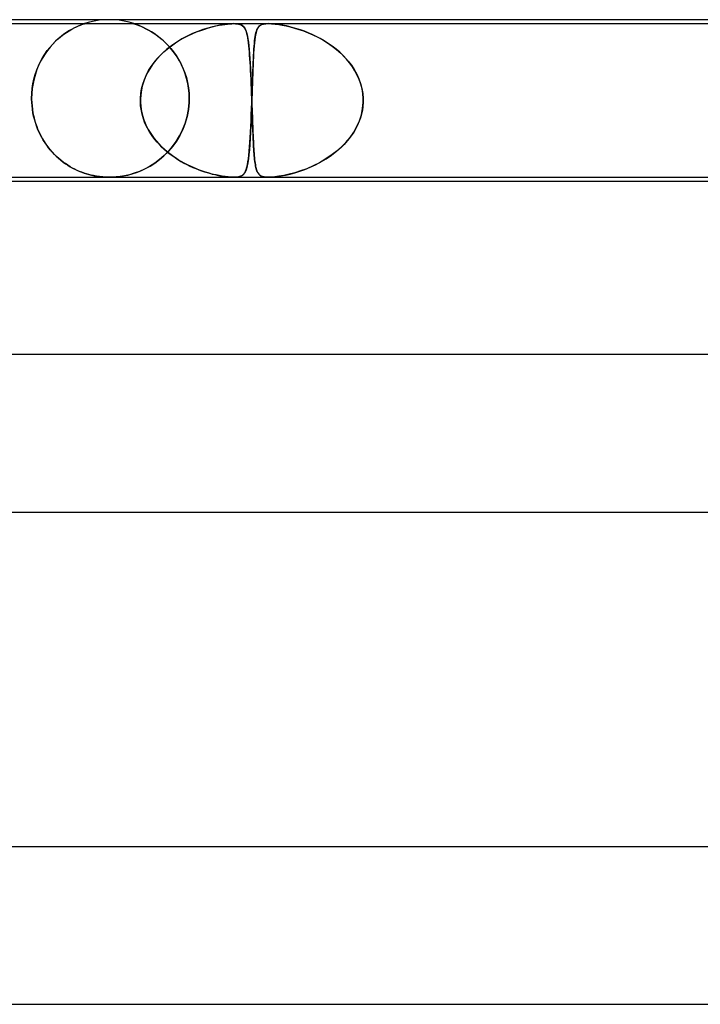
# Model space of a CAD drawing. Header units: millimetres. Extents: x -385 to 385, y -2 to 250.
# Tile 36 of 84: x -65 to -48, y 225 to 250. Entities that reach past the tile are written whole.
import ezdxf

# ---------------------------------------------------------------- set-up
doc = ezdxf.new("R2010")
doc.units = ezdxf.units.MM
doc.layers.add('HIDDEN', color=7, linetype='Continuous')
doc.layers.add('THICK', color=7, linetype='Continuous')

msp = doc.modelspace()

# ---------------------------------------------------------------- linework, layer by layer
at = {"layer": 'HIDDEN'}
for p, q in [((-63, 250), (-63.127, 249.996)), ((-62.873, 249.996), (-63, 250)), ((-73.804, 249.9), (-59.839, 249.9)), ((-64.013, 249.721), (-63.947, 249.759)), ((-63.94, 249.763), (-64.006, 249.725)), ((-63.947, 249.759), (-63.886, 249.791)), ((-63.878, 249.795), (-63.94, 249.763)), ((-63.886, 249.791), (-63.829, 249.819)), ((-63.822, 249.822), (-63.878, 249.795)), ((-63.829, 249.819), (-63.778, 249.842)), ((-63.771, 249.845), (-63.822, 249.822)), ((-63.778, 249.842), (-63.733, 249.86)), ((-63.728, 249.862), (-63.771, 249.845)), ((-63.733, 249.86), (-63.696, 249.875)), ((-63.694, 249.876), (-63.728, 249.862)), ((-63.696, 249.875), (-63.668, 249.885)), ((-63.668, 249.885), (-63.694, 249.876)), ((-63.668, 249.885), (-63.648, 249.892)), ((-63.649, 249.892), (-63.668, 249.885)), ((-63.635, 249.896), (-63.649, 249.892)), ((-63.648, 249.892), (-63.634, 249.897)), ((-63.627, 249.899), (-63.635, 249.896)), ((-63.634, 249.897), (-63.627, 249.899)), ((-63.627, 249.899), (-63.625, 249.9)), ((-63.625, 249.9), (-63.627, 249.899)), ((-63.503, 249.936), (-63.625, 249.9)), ((-63.379, 249.964), (-63.503, 249.936)), ((-63.253, 249.984), (-63.379, 249.964)), ((-63.127, 249.996), (-63.253, 249.984)), ((-62.747, 249.984), (-62.873, 249.996)), ((-62.621, 249.964), (-62.747, 249.984)), ((-62.497, 249.936), (-62.621, 249.964)), ((-62.375, 249.9), (-62.497, 249.936)), ((-62.373, 249.899), (-62.375, 249.9)), ((-62.375, 249.9), (-62.373, 249.899)), ((-62.367, 249.897), (-62.373, 249.899)), ((-62.373, 249.899), (-62.367, 249.897)), ((-62.356, 249.894), (-62.367, 249.897)), ((-62.367, 249.897), (-62.357, 249.894)), ((-62.357, 249.894), (-62.342, 249.889)), ((-62.339, 249.888), (-62.356, 249.894)), ((-62.342, 249.889), (-62.319, 249.881)), ((-62.314, 249.879), (-62.339, 249.888)), ((-62.319, 249.881), (-62.289, 249.87)), ((-62.281, 249.867), (-62.314, 249.879)), ((-62.289, 249.87), (-62.249, 249.854)), ((-62.238, 249.85), (-62.281, 249.867)), ((-62.249, 249.854), (-62.2, 249.834)), ((-62.187, 249.828), (-62.238, 249.85)), ((-62.2, 249.834), (-62.145, 249.81)), ((-62.13, 249.802), (-62.187, 249.828)), ((-62.145, 249.81), (-62.085, 249.78)), ((-62.068, 249.771), (-62.13, 249.802)), ((-62.085, 249.78), (-62.021, 249.746)), ((-62.001, 249.735), (-62.068, 249.771)), ((-60.678, 249.729), (-60.575, 249.763)), ((-60.497, 249.787), (-60.622, 249.748)), ((-60.575, 249.763), (-60.477, 249.793)), ((-60.377, 249.82), (-60.497, 249.787)), ((-60.477, 249.793), (-60.383, 249.819)), ((-60.383, 249.819), (-60.294, 249.84)), ((-60.263, 249.847), (-60.377, 249.82)), ((-60.294, 249.84), (-60.212, 249.857)), ((-60.158, 249.867), (-60.263, 249.847)), ((-60.212, 249.857), (-60.135, 249.871)), ((-60.07, 249.881), (-60.158, 249.867)), ((-60.135, 249.871), (-60.065, 249.882)), ((-59.999, 249.89), (-60.07, 249.881)), ((-60.065, 249.882), (-60.001, 249.89)), ((-60.001, 249.89), (-59.942, 249.896)), ((-59.941, 249.896), (-59.999, 249.89)), ((-59.942, 249.896), (-59.887, 249.899)), ((-59.889, 249.899), (-59.941, 249.896)), ((-59.84, 249.9), (-59.889, 249.899)), ((-59.887, 249.899), (-59.837, 249.9)), ((-59.795, 249.899), (-59.84, 249.9)), ((-59.839, 249.9), (-58.955, 249.9)), ((-59.837, 249.9), (-59.793, 249.899)), ((-59.754, 249.896), (-59.795, 249.899)), ((-59.793, 249.899), (-59.755, 249.896)), ((-59.755, 249.896), (-59.719, 249.89)), ((-59.718, 249.89), (-59.754, 249.896)), ((-59.719, 249.89), (-59.683, 249.881)), ((-59.686, 249.882), (-59.718, 249.89)), ((-59.656, 249.871), (-59.686, 249.882)), ((-59.683, 249.881), (-59.648, 249.867)), ((-59.63, 249.857), (-59.656, 249.871)), ((-59.648, 249.867), (-59.615, 249.847)), ((-59.606, 249.84), (-59.63, 249.857)), ((-59.615, 249.847), (-59.586, 249.82)), ((-59.585, 249.819), (-59.606, 249.84)), ((-59.586, 249.82), (-59.562, 249.787)), ((-59.566, 249.793), (-59.585, 249.819)), ((-59.548, 249.763), (-59.566, 249.793)), ((-59.562, 249.787), (-59.541, 249.748)), ((-59.533, 249.729), (-59.548, 249.763)), ((-59.246, 249.754), (-59.261, 249.714)), ((-59.251, 249.74), (-59.238, 249.771)), ((-59.228, 249.788), (-59.246, 249.754)), ((-59.238, 249.771), (-59.222, 249.797)), ((-59.207, 249.817), (-59.228, 249.788)), ((-59.222, 249.797), (-59.205, 249.82)), ((-59.183, 249.842), (-59.207, 249.817)), ((-59.205, 249.82), (-59.185, 249.84)), ((-59.185, 249.84), (-59.16, 249.859)), ((-59.155, 249.862), (-59.183, 249.842)), ((-59.16, 249.859), (-59.125, 249.876)), ((-59.12, 249.878), (-59.155, 249.862)), ((-59.125, 249.876), (-59.081, 249.889)), ((-59.077, 249.89), (-59.12, 249.878)), ((-59.081, 249.889), (-59.024, 249.897)), ((-59.022, 249.897), (-59.077, 249.89)), ((-59.024, 249.897), (-58.955, 249.9)), ((-58.955, 249.9), (-59.022, 249.897)), ((-58.955, 249.9), (-58.877, 249.897)), ((-58.874, 249.897), (-58.955, 249.9)), ((-58.955, 249.9), (-44.989, 249.9)), ((-58.877, 249.897), (-58.791, 249.89)), ((-58.783, 249.889), (-58.874, 249.897)), ((-58.791, 249.89), (-58.699, 249.878)), ((-58.687, 249.876), (-58.783, 249.889)), ((-58.699, 249.878), (-58.606, 249.862)), ((-58.591, 249.859), (-58.687, 249.876)), ((-58.606, 249.862), (-58.507, 249.842)), ((-58.498, 249.84), (-58.591, 249.859)), ((-58.507, 249.842), (-58.403, 249.817)), ((-58.413, 249.82), (-58.498, 249.84)), ((-58.327, 249.797), (-58.413, 249.82)), ((-58.403, 249.817), (-58.295, 249.788)), ((-58.237, 249.771), (-58.327, 249.797)), ((-58.295, 249.788), (-58.184, 249.754)), ((-58.143, 249.74), (-58.237, 249.771)), ((-58.184, 249.754), (-58.069, 249.714)), ((-64.369, 249.446), (-64.298, 249.512)), ((-64.293, 249.517), (-64.364, 249.451)), ((-64.298, 249.512), (-64.225, 249.574)), ((-64.221, 249.577), (-64.293, 249.517)), ((-64.225, 249.574), (-64.153, 249.629)), ((-64.148, 249.632), (-64.221, 249.577)), ((-64.153, 249.629), (-64.082, 249.678)), ((-64.076, 249.682), (-64.148, 249.632)), ((-64.082, 249.678), (-64.013, 249.721)), ((-64.006, 249.725), (-64.076, 249.682)), ((-62.021, 249.746), (-61.952, 249.707)), ((-61.93, 249.693), (-62.001, 249.735)), ((-61.952, 249.707), (-61.881, 249.663)), ((-61.856, 249.646), (-61.93, 249.693)), ((-61.881, 249.663), (-61.808, 249.612)), ((-61.78, 249.592), (-61.856, 249.646)), ((-61.808, 249.612), (-61.734, 249.557)), ((-61.703, 249.531), (-61.78, 249.592)), ((-61.734, 249.557), (-61.659, 249.495)), ((-61.626, 249.465), (-61.703, 249.531)), ((-61.154, 249.512), (-61.288, 249.431)), ((-61.216, 249.476), (-61.11, 249.537)), ((-61.019, 249.584), (-61.154, 249.512)), ((-61.11, 249.537), (-61.001, 249.593)), ((-60.884, 249.647), (-61.019, 249.584)), ((-61.001, 249.593), (-60.891, 249.644)), ((-60.891, 249.644), (-60.784, 249.689)), ((-60.752, 249.701), (-60.884, 249.647)), ((-60.784, 249.689), (-60.678, 249.729)), ((-60.622, 249.748), (-60.752, 249.701)), ((-59.541, 249.748), (-59.523, 249.701)), ((-59.519, 249.689), (-59.533, 249.729)), ((-59.523, 249.701), (-59.507, 249.647)), ((-59.506, 249.644), (-59.519, 249.689)), ((-59.507, 249.647), (-59.492, 249.584)), ((-59.494, 249.593), (-59.506, 249.644)), ((-59.484, 249.537), (-59.494, 249.593)), ((-59.492, 249.584), (-59.48, 249.512)), ((-59.474, 249.476), (-59.484, 249.537)), ((-59.48, 249.512), (-59.468, 249.431)), ((-59.309, 249.461), (-59.301, 249.52)), ((-59.297, 249.553), (-59.306, 249.485)), ((-59.301, 249.52), (-59.293, 249.574)), ((-59.286, 249.614), (-59.297, 249.553)), ((-59.293, 249.574), (-59.285, 249.622)), ((-59.274, 249.667), (-59.286, 249.614)), ((-59.285, 249.622), (-59.275, 249.666)), ((-59.275, 249.666), (-59.264, 249.705)), ((-59.261, 249.714), (-59.274, 249.667)), ((-59.264, 249.705), (-59.251, 249.74)), ((-58.047, 249.705), (-58.143, 249.74)), ((-58.069, 249.714), (-57.95, 249.667)), ((-57.948, 249.666), (-58.047, 249.705)), ((-57.95, 249.667), (-57.828, 249.614)), ((-57.847, 249.622), (-57.948, 249.666)), ((-57.745, 249.574), (-57.847, 249.622)), ((-57.828, 249.614), (-57.705, 249.553)), ((-57.643, 249.52), (-57.745, 249.574)), ((-57.705, 249.553), (-57.582, 249.485)), ((-57.541, 249.461), (-57.643, 249.52)), ((-64.572, 249.214), (-64.507, 249.296)), ((-64.501, 249.303), (-64.566, 249.221)), ((-64.507, 249.296), (-64.439, 249.374)), ((-64.434, 249.38), (-64.501, 249.303)), ((-64.439, 249.374), (-64.369, 249.446)), ((-64.364, 249.451), (-64.434, 249.38)), ((-61.659, 249.495), (-61.585, 249.426)), ((-61.551, 249.394), (-61.626, 249.465)), ((-61.612, 249.183), (-61.519, 249.264)), ((-61.585, 249.426), (-61.511, 249.352)), ((-61.479, 249.317), (-61.551, 249.394)), ((-61.42, 249.34), (-61.547, 249.24)), ((-61.519, 249.264), (-61.421, 249.339)), ((-61.511, 249.352), (-61.439, 249.271)), ((-61.408, 249.234), (-61.479, 249.317)), ((-61.439, 249.271), (-61.369, 249.184)), ((-61.421, 249.339), (-61.32, 249.41)), ((-61.288, 249.431), (-61.42, 249.34)), ((-61.32, 249.41), (-61.216, 249.476)), ((-59.465, 249.41), (-59.474, 249.476)), ((-59.468, 249.431), (-59.457, 249.34)), ((-59.457, 249.339), (-59.465, 249.41)), ((-59.457, 249.34), (-59.448, 249.24)), ((-59.45, 249.264), (-59.457, 249.339)), ((-59.443, 249.183), (-59.45, 249.264)), ((-59.332, 249.172), (-59.327, 249.252)), ((-59.321, 249.327), (-59.328, 249.239)), ((-59.327, 249.252), (-59.321, 249.327)), ((-59.314, 249.41), (-59.321, 249.327)), ((-59.321, 249.327), (-59.315, 249.397)), ((-59.315, 249.397), (-59.309, 249.461)), ((-59.306, 249.485), (-59.314, 249.41)), ((-57.582, 249.485), (-57.459, 249.41)), ((-57.44, 249.397), (-57.541, 249.461)), ((-57.459, 249.41), (-57.34, 249.327)), ((-57.34, 249.327), (-57.44, 249.397)), ((-57.34, 249.327), (-57.227, 249.239)), ((-57.243, 249.252), (-57.34, 249.327)), ((-57.15, 249.172), (-57.243, 249.252)), ((-64.746, 248.935), (-64.692, 249.033)), ((-64.687, 249.042), (-64.741, 248.944)), ((-64.692, 249.033), (-64.634, 249.126)), ((-64.628, 249.134), (-64.687, 249.042)), ((-64.634, 249.126), (-64.572, 249.214)), ((-64.566, 249.221), (-64.628, 249.134)), ((-61.78, 249.013), (-61.882, 248.887)), ((-61.863, 248.912), (-61.785, 249.007)), ((-61.785, 249.007), (-61.701, 249.098)), ((-61.668, 249.131), (-61.78, 249.013)), ((-61.701, 249.098), (-61.612, 249.183)), ((-61.547, 249.24), (-61.668, 249.131)), ((-61.341, 249.146), (-61.408, 249.234)), ((-61.369, 249.184), (-61.302, 249.09)), ((-61.278, 249.053), (-61.341, 249.146)), ((-61.302, 249.09), (-61.239, 248.99)), ((-61.219, 248.954), (-61.278, 249.053)), ((-59.448, 249.24), (-59.438, 249.131)), ((-59.436, 249.098), (-59.443, 249.183)), ((-59.438, 249.131), (-59.43, 249.013)), ((-59.43, 249.007), (-59.436, 249.098)), ((-59.43, 249.013), (-59.422, 248.887)), ((-59.423, 248.912), (-59.43, 249.007)), ((-59.339, 249.05), (-59.344, 248.948)), ((-59.341, 248.998), (-59.337, 249.088)), ((-59.334, 249.147), (-59.339, 249.05)), ((-59.337, 249.088), (-59.332, 249.172)), ((-59.328, 249.239), (-59.334, 249.147)), ((-57.227, 249.239), (-57.122, 249.147)), ((-57.061, 249.088), (-57.15, 249.172)), ((-57.122, 249.147), (-57.024, 249.05)), ((-56.977, 248.998), (-57.061, 249.088)), ((-57.024, 249.05), (-56.935, 248.948)), ((-64.839, 248.724), (-64.795, 248.832)), ((-64.791, 248.841), (-64.835, 248.733)), ((-64.795, 248.832), (-64.746, 248.935)), ((-64.741, 248.944), (-64.791, 248.841)), ((-61.972, 248.754), (-62.05, 248.613)), ((-62, 248.707), (-61.935, 248.812)), ((-61.882, 248.887), (-61.972, 248.754)), ((-61.935, 248.812), (-61.863, 248.912)), ((-61.239, 248.99), (-61.181, 248.884)), ((-61.164, 248.85), (-61.219, 248.954)), ((-61.181, 248.884), (-61.129, 248.772)), ((-61.115, 248.741), (-61.164, 248.85)), ((-61.129, 248.772), (-61.082, 248.654)), ((-59.418, 248.812), (-59.423, 248.912)), ((-59.422, 248.887), (-59.415, 248.754)), ((-59.412, 248.707), (-59.418, 248.812)), ((-59.415, 248.754), (-59.407, 248.613)), ((-59.354, 248.7), (-59.35, 248.804)), ((-59.348, 248.843), (-59.353, 248.733)), ((-59.35, 248.804), (-59.346, 248.904)), ((-59.344, 248.948), (-59.348, 248.843)), ((-59.346, 248.904), (-59.341, 248.998)), ((-56.899, 248.904), (-56.977, 248.998)), ((-56.935, 248.948), (-56.854, 248.843)), ((-56.827, 248.804), (-56.899, 248.904)), ((-56.854, 248.843), (-56.781, 248.733)), ((-56.762, 248.7), (-56.827, 248.804)), ((-64.908, 248.502), (-64.934, 248.381)), ((-64.91, 248.494), (-64.877, 248.611)), ((-64.875, 248.62), (-64.908, 248.502)), ((-64.877, 248.611), (-64.839, 248.724)), ((-64.835, 248.733), (-64.875, 248.62)), ((-62.05, 248.613), (-62.114, 248.466)), ((-62.107, 248.483), (-62.058, 248.597)), ((-62.058, 248.597), (-62, 248.707)), ((-61.072, 248.626), (-61.115, 248.741)), ((-61.082, 248.654), (-61.042, 248.531)), ((-61.036, 248.507), (-61.072, 248.626)), ((-61.042, 248.531), (-61.01, 248.404)), ((-61.006, 248.384), (-61.036, 248.507)), ((-59.407, 248.597), (-59.412, 248.707)), ((-59.407, 248.613), (-59.401, 248.466)), ((-59.401, 248.483), (-59.407, 248.597)), ((-59.361, 248.502), (-59.365, 248.38)), ((-59.362, 248.48), (-59.358, 248.592)), ((-59.357, 248.619), (-59.361, 248.502)), ((-59.358, 248.592), (-59.354, 248.7)), ((-59.353, 248.733), (-59.357, 248.619)), ((-56.781, 248.733), (-56.718, 248.619)), ((-56.704, 248.592), (-56.762, 248.7)), ((-56.718, 248.619), (-56.664, 248.502)), ((-56.655, 248.48), (-56.704, 248.592)), ((-56.664, 248.502), (-56.619, 248.38)), ((-64.966, 248.126), (-64.954, 248.251)), ((-64.954, 248.256), (-64.965, 248.129)), ((-64.934, 248.381), (-64.954, 248.256)), ((-64.954, 248.251), (-64.936, 248.374)), ((-64.936, 248.374), (-64.91, 248.494)), ((-62.161, 248.314), (-62.193, 248.159)), ((-62.177, 248.246), (-62.147, 248.366)), ((-62.114, 248.466), (-62.161, 248.314)), ((-62.147, 248.366), (-62.107, 248.483)), ((-61.01, 248.404), (-60.987, 248.272)), ((-60.985, 248.258), (-61.006, 248.384)), ((-60.987, 248.272), (-60.972, 248.137)), ((-60.972, 248.13), (-60.985, 248.258)), ((-59.396, 248.366), (-59.401, 248.483)), ((-59.401, 248.466), (-59.394, 248.314)), ((-59.392, 248.246), (-59.396, 248.366)), ((-59.394, 248.314), (-59.388, 248.159)), ((-59.369, 248.255), (-59.374, 248.128)), ((-59.37, 248.244), (-59.366, 248.364)), ((-59.365, 248.38), (-59.369, 248.255)), ((-59.366, 248.364), (-59.362, 248.48)), ((-56.614, 248.364), (-56.655, 248.48)), ((-56.619, 248.38), (-56.586, 248.255)), ((-56.583, 248.244), (-56.614, 248.364)), ((-56.586, 248.255), (-56.564, 248.128)), ((-64.965, 248.129), (-64.969, 248)), ((-64.969, 248), (-64.966, 248.126)), ((-64.969, 247.983), (-64.969, 248)), ((-64.969, 248), (-64.969, 247.983)), ((-62.207, 248), (-62.208, 247.983)), ((-62.208, 247.983), (-62.207, 248)), ((-62.193, 248.159), (-62.207, 248)), ((-62.207, 248), (-62.198, 248.124)), ((-62.198, 248.124), (-62.177, 248.246)), ((-60.972, 248.137), (-60.967, 248)), ((-60.967, 248), (-60.972, 248.13)), ((-60.967, 248), (-60.967, 247.983)), ((-60.967, 247.983), (-60.967, 248)), ((-59.387, 248.124), (-59.392, 248.246)), ((-59.388, 248.159), (-59.382, 248)), ((-59.382, 248), (-59.387, 248.124)), ((-59.382, 247.983), (-59.382, 248)), ((-59.382, 248), (-59.382, 247.983)), ((-59.379, 247.983), (-59.378, 248)), ((-59.378, 248), (-59.379, 247.983)), ((-59.374, 248.128), (-59.378, 248)), ((-59.378, 248), (-59.374, 248.122)), ((-59.374, 248.122), (-59.37, 248.244)), ((-56.563, 248.122), (-56.583, 248.244)), ((-56.564, 248.128), (-56.553, 248)), ((-56.553, 248), (-56.563, 248.122)), ((-56.553, 248), (-56.553, 247.983)), ((-56.553, 247.983), (-56.553, 248)), ((-64.969, 247.967), (-64.969, 247.983)), ((-64.969, 247.983), (-64.969, 247.967)), ((-64.969, 247.95), (-64.969, 247.967)), ((-64.969, 247.967), (-64.969, 247.95)), ((-64.968, 247.933), (-64.969, 247.95)), ((-64.969, 247.95), (-64.968, 247.933)), ((-64.967, 247.917), (-64.968, 247.933)), ((-64.968, 247.933), (-64.967, 247.917)), ((-64.967, 247.9), (-64.967, 247.917)), ((-64.967, 247.917), (-64.967, 247.9)), ((-64.967, 247.9), (-64.96, 247.81)), ((-64.96, 247.812), (-64.967, 247.9)), ((-64.95, 247.725), (-64.96, 247.812)), ((-64.96, 247.81), (-64.95, 247.72)), ((-62.208, 247.983), (-62.208, 247.967)), ((-62.208, 247.967), (-62.208, 247.983)), ((-62.208, 247.967), (-62.208, 247.95)), ((-62.208, 247.95), (-62.208, 247.967)), ((-62.208, 247.95), (-62.208, 247.933)), ((-62.208, 247.933), (-62.208, 247.95)), ((-62.208, 247.933), (-62.208, 247.917)), ((-62.208, 247.917), (-62.208, 247.933)), ((-62.208, 247.917), (-62.207, 247.9)), ((-62.207, 247.9), (-62.208, 247.917)), ((-62.207, 247.9), (-62.201, 247.81)), ((-62.202, 247.815), (-62.207, 247.9)), ((-62.191, 247.731), (-62.202, 247.815)), ((-62.201, 247.81), (-62.189, 247.72)), ((-60.987, 247.718), (-60.97, 247.9)), ((-60.97, 247.9), (-60.987, 247.721)), ((-60.969, 247.917), (-60.97, 247.9)), ((-60.97, 247.9), (-60.969, 247.917)), ((-60.968, 247.933), (-60.969, 247.917)), ((-60.969, 247.917), (-60.968, 247.933)), ((-60.967, 247.983), (-60.968, 247.967)), ((-60.968, 247.967), (-60.967, 247.983)), ((-60.968, 247.967), (-60.968, 247.95)), ((-60.968, 247.95), (-60.968, 247.967)), ((-60.968, 247.95), (-60.968, 247.933)), ((-60.968, 247.933), (-60.968, 247.95)), ((-59.381, 247.9), (-59.389, 247.701)), ((-59.387, 247.741), (-59.381, 247.9)), ((-59.381, 247.967), (-59.382, 247.983)), ((-59.382, 247.983), (-59.381, 247.967)), ((-59.381, 247.95), (-59.381, 247.967)), ((-59.381, 247.967), (-59.381, 247.95)), ((-59.38, 247.933), (-59.381, 247.95)), ((-59.381, 247.95), (-59.38, 247.933)), ((-59.381, 247.917), (-59.38, 247.933)), ((-59.38, 247.933), (-59.381, 247.917)), ((-59.381, 247.9), (-59.381, 247.917)), ((-59.381, 247.917), (-59.381, 247.9)), ((-59.38, 247.95), (-59.379, 247.967)), ((-59.379, 247.967), (-59.38, 247.95)), ((-59.38, 247.933), (-59.38, 247.95)), ((-59.38, 247.95), (-59.38, 247.933)), ((-59.379, 247.917), (-59.38, 247.933)), ((-59.38, 247.933), (-59.379, 247.917)), ((-59.379, 247.967), (-59.379, 247.983)), ((-59.379, 247.983), (-59.379, 247.967)), ((-59.379, 247.9), (-59.379, 247.917)), ((-59.379, 247.917), (-59.379, 247.9)), ((-59.376, 247.816), (-59.379, 247.9)), ((-59.379, 247.9), (-59.376, 247.81)), ((-59.373, 247.731), (-59.376, 247.816)), ((-59.376, 247.81), (-59.372, 247.72)), ((-56.553, 247.9), (-56.574, 247.701)), ((-56.568, 247.741), (-56.553, 247.9)), ((-56.553, 247.983), (-56.552, 247.967)), ((-56.552, 247.967), (-56.553, 247.983)), ((-56.552, 247.933), (-56.553, 247.917)), ((-56.553, 247.917), (-56.552, 247.933)), ((-56.553, 247.917), (-56.553, 247.9)), ((-56.553, 247.9), (-56.553, 247.917)), ((-56.552, 247.967), (-56.552, 247.95)), ((-56.552, 247.95), (-56.552, 247.967)), ((-56.552, 247.95), (-56.552, 247.933)), ((-56.552, 247.933), (-56.552, 247.95)), ((-64.937, 247.639), (-64.95, 247.725)), ((-64.95, 247.72), (-64.935, 247.63)), ((-64.92, 247.554), (-64.937, 247.639)), ((-64.935, 247.63), (-64.917, 247.542)), ((-64.899, 247.471), (-64.92, 247.554)), ((-64.917, 247.542), (-64.895, 247.455)), ((-62.176, 247.647), (-62.191, 247.731)), ((-62.189, 247.72), (-62.172, 247.631)), ((-62.155, 247.564), (-62.176, 247.647)), ((-62.172, 247.631), (-62.149, 247.543)), ((-62.13, 247.482), (-62.155, 247.564)), ((-62.149, 247.543), (-62.121, 247.456)), ((-61.072, 247.368), (-61.022, 247.539)), ((-61.021, 247.546), (-61.069, 247.376)), ((-61.022, 247.539), (-60.987, 247.718)), ((-60.987, 247.721), (-61.021, 247.546)), ((-59.396, 247.507), (-59.405, 247.322)), ((-59.4, 247.432), (-59.393, 247.584)), ((-59.389, 247.701), (-59.396, 247.507)), ((-59.393, 247.584), (-59.387, 247.741)), ((-59.37, 247.648), (-59.373, 247.731)), ((-59.372, 247.72), (-59.369, 247.631)), ((-59.367, 247.565), (-59.37, 247.648)), ((-59.369, 247.631), (-59.366, 247.543)), ((-59.364, 247.484), (-59.367, 247.565)), ((-59.366, 247.543), (-59.363, 247.456)), ((-56.623, 247.507), (-56.697, 247.322)), ((-56.65, 247.432), (-56.6, 247.584)), ((-56.574, 247.701), (-56.623, 247.507)), ((-56.6, 247.584), (-56.568, 247.741)), ((-64.875, 247.389), (-64.899, 247.471)), ((-64.895, 247.455), (-64.87, 247.37)), ((-64.848, 247.308), (-64.875, 247.389)), ((-64.87, 247.37), (-64.841, 247.287)), ((-64.819, 247.23), (-64.848, 247.308)), ((-64.841, 247.287), (-64.809, 247.206)), ((-62.101, 247.402), (-62.13, 247.482)), ((-62.121, 247.456), (-62.088, 247.372)), ((-62.067, 247.323), (-62.101, 247.402)), ((-62.088, 247.372), (-62.051, 247.29)), ((-62.028, 247.246), (-62.067, 247.323)), ((-62.051, 247.29), (-62.009, 247.21)), ((-61.136, 247.206), (-61.072, 247.368)), ((-61.069, 247.376), (-61.132, 247.214)), ((-59.405, 247.322), (-59.413, 247.147)), ((-59.413, 247.145), (-59.406, 247.285)), ((-59.406, 247.285), (-59.4, 247.432)), ((-59.361, 247.404), (-59.364, 247.484)), ((-59.363, 247.456), (-59.36, 247.372)), ((-59.359, 247.325), (-59.361, 247.404)), ((-59.36, 247.372), (-59.357, 247.29)), ((-59.356, 247.248), (-59.359, 247.325)), ((-59.357, 247.29), (-59.354, 247.21)), ((-56.794, 247.145), (-56.715, 247.285)), ((-56.697, 247.322), (-56.793, 247.147)), ((-56.715, 247.285), (-56.65, 247.432)), ((-64.786, 247.154), (-64.819, 247.23)), ((-64.809, 247.206), (-64.773, 247.128)), ((-64.751, 247.081), (-64.786, 247.154)), ((-64.773, 247.128), (-64.735, 247.051)), ((-64.713, 247.01), (-64.751, 247.081)), ((-64.735, 247.051), (-64.694, 246.977)), ((-64.673, 246.941), (-64.713, 247.01)), ((-61.986, 247.171), (-62.028, 247.246)), ((-62.009, 247.21), (-61.963, 247.132)), ((-61.941, 247.098), (-61.986, 247.171)), ((-61.963, 247.132), (-61.913, 247.057)), ((-61.891, 247.027), (-61.941, 247.098)), ((-61.913, 247.057), (-61.859, 246.984)), ((-61.839, 246.958), (-61.891, 247.027)), ((-61.299, 246.91), (-61.212, 247.053)), ((-61.207, 247.061), (-61.293, 246.918)), ((-61.212, 247.053), (-61.136, 247.206)), ((-61.132, 247.214), (-61.207, 247.061)), ((-59.429, 246.886), (-59.421, 247.011)), ((-59.413, 247.147), (-59.422, 246.984)), ((-59.421, 247.011), (-59.413, 247.145)), ((-59.353, 247.173), (-59.356, 247.248)), ((-59.354, 247.21), (-59.351, 247.132)), ((-59.35, 247.101), (-59.353, 247.173)), ((-59.351, 247.132), (-59.348, 247.057)), ((-59.347, 247.03), (-59.35, 247.101)), ((-59.348, 247.057), (-59.345, 246.984)), ((-59.344, 246.961), (-59.347, 247.03)), ((-56.991, 246.886), (-56.887, 247.011)), ((-56.793, 247.147), (-56.908, 246.984)), ((-56.887, 247.011), (-56.794, 247.145)), ((-64.694, 246.977), (-64.651, 246.906)), ((-64.63, 246.874), (-64.673, 246.941)), ((-64.651, 246.906), (-64.605, 246.837)), ((-64.586, 246.81), (-64.63, 246.874)), ((-64.605, 246.837), (-64.557, 246.771)), ((-64.539, 246.748), (-64.586, 246.81)), ((-64.557, 246.771), (-64.506, 246.707)), ((-61.859, 246.984), (-61.802, 246.914)), ((-61.783, 246.891), (-61.839, 246.958)), ((-61.802, 246.914), (-61.742, 246.846)), ((-61.724, 246.827), (-61.783, 246.891)), ((-61.742, 246.846), (-61.68, 246.782)), ((-61.663, 246.765), (-61.724, 246.827)), ((-61.68, 246.782), (-61.614, 246.72)), ((-61.599, 246.706), (-61.663, 246.765)), ((-61.499, 246.656), (-61.395, 246.777)), ((-61.389, 246.785), (-61.493, 246.663)), ((-61.395, 246.777), (-61.299, 246.91)), ((-61.293, 246.918), (-61.389, 246.785)), ((-59.446, 246.66), (-59.437, 246.768)), ((-59.432, 246.834), (-59.443, 246.697)), ((-59.437, 246.768), (-59.429, 246.886)), ((-59.422, 246.984), (-59.432, 246.834)), ((-59.345, 246.984), (-59.342, 246.914)), ((-59.341, 246.895), (-59.344, 246.961)), ((-59.342, 246.914), (-59.338, 246.846)), ((-59.337, 246.831), (-59.341, 246.895)), ((-59.338, 246.846), (-59.335, 246.782)), ((-59.334, 246.769), (-59.337, 246.831)), ((-59.335, 246.782), (-59.331, 246.72)), ((-59.33, 246.71), (-59.334, 246.769)), ((-57.228, 246.66), (-57.105, 246.768)), ((-57.039, 246.834), (-57.184, 246.697)), ((-57.105, 246.768), (-56.991, 246.886)), ((-56.908, 246.984), (-57.039, 246.834)), ((-64.491, 246.689), (-64.539, 246.748)), ((-64.506, 246.707), (-64.454, 246.647)), ((-64.441, 246.633), (-64.491, 246.689)), ((-64.454, 246.647), (-64.4, 246.589)), ((-64.389, 246.578), (-64.441, 246.633)), ((-64.4, 246.589), (-64.343, 246.534)), ((-64.336, 246.527), (-64.389, 246.578)), ((-64.343, 246.534), (-64.286, 246.481)), ((-64.282, 246.477), (-64.336, 246.527)), ((-61.725, 246.447), (-61.61, 246.545)), ((-61.604, 246.551), (-61.722, 246.449)), ((-61.614, 246.72), (-61.546, 246.66)), ((-61.61, 246.545), (-61.499, 246.656)), ((-61.493, 246.663), (-61.604, 246.551)), ((-61.533, 246.649), (-61.599, 246.706)), ((-61.546, 246.66), (-61.476, 246.603)), ((-61.464, 246.594), (-61.533, 246.649)), ((-61.476, 246.603), (-61.404, 246.549)), ((-61.394, 246.542), (-61.464, 246.594)), ((-61.404, 246.549), (-61.33, 246.498)), ((-61.321, 246.492), (-61.394, 246.542)), ((-59.455, 246.573), (-59.467, 246.463)), ((-59.467, 246.469), (-59.456, 246.559)), ((-59.456, 246.559), (-59.446, 246.66)), ((-59.443, 246.697), (-59.455, 246.573)), ((-59.331, 246.72), (-59.327, 246.66)), ((-59.327, 246.653), (-59.33, 246.71)), ((-59.327, 246.66), (-59.323, 246.603)), ((-59.323, 246.598), (-59.327, 246.653)), ((-59.323, 246.603), (-59.319, 246.549)), ((-59.318, 246.546), (-59.323, 246.598)), ((-59.319, 246.549), (-59.314, 246.498)), ((-59.314, 246.496), (-59.318, 246.546)), ((-57.339, 246.573), (-57.5, 246.463)), ((-57.492, 246.469), (-57.357, 246.559)), ((-57.357, 246.559), (-57.228, 246.66)), ((-57.184, 246.697), (-57.339, 246.573)), ((-64.286, 246.481), (-64.227, 246.432)), ((-64.226, 246.431), (-64.282, 246.477)), ((-64.227, 246.432), (-64.168, 246.386)), ((-64.168, 246.386), (-64.226, 246.431)), ((-64.168, 246.386), (-64.108, 246.344)), ((-64.11, 246.345), (-64.168, 246.386)), ((-64.05, 246.305), (-64.11, 246.345)), ((-64.108, 246.344), (-64.049, 246.304)), ((-63.99, 246.268), (-64.05, 246.305)), ((-64.049, 246.304), (-63.988, 246.267)), ((-63.93, 246.234), (-63.99, 246.268)), ((-63.988, 246.267), (-63.928, 246.234)), ((-61.974, 246.276), (-62.105, 246.207)), ((-62.078, 246.22), (-61.96, 246.285)), ((-61.846, 246.357), (-61.974, 246.276)), ((-61.96, 246.285), (-61.842, 246.36)), ((-61.722, 246.449), (-61.846, 246.357)), ((-61.842, 246.36), (-61.725, 246.447)), ((-61.33, 246.498), (-61.255, 246.449)), ((-61.247, 246.444), (-61.321, 246.492)), ((-61.255, 246.449), (-61.179, 246.403)), ((-61.172, 246.399), (-61.247, 246.444)), ((-61.179, 246.403), (-61.103, 246.361)), ((-61.095, 246.356), (-61.172, 246.399)), ((-61.103, 246.361), (-61.027, 246.321)), ((-61.017, 246.316), (-61.095, 246.356)), ((-61.027, 246.321), (-60.951, 246.284)), ((-60.938, 246.278), (-61.017, 246.316)), ((-60.951, 246.284), (-60.876, 246.25)), ((-60.86, 246.243), (-60.938, 246.278)), ((-60.876, 246.25), (-60.801, 246.219)), ((-59.521, 246.199), (-59.505, 246.253)), ((-59.497, 246.286), (-59.515, 246.217)), ((-59.505, 246.253), (-59.491, 246.316)), ((-59.481, 246.368), (-59.497, 246.286)), ((-59.491, 246.316), (-59.478, 246.388)), ((-59.467, 246.463), (-59.481, 246.368)), ((-59.478, 246.388), (-59.467, 246.469)), ((-59.314, 246.498), (-59.309, 246.449)), ((-59.309, 246.448), (-59.314, 246.496)), ((-59.309, 246.449), (-59.303, 246.403)), ((-59.303, 246.403), (-59.309, 246.448)), ((-59.297, 246.36), (-59.303, 246.403)), ((-59.303, 246.403), (-59.297, 246.361)), ((-59.297, 246.361), (-59.291, 246.321)), ((-59.291, 246.32), (-59.297, 246.36)), ((-59.291, 246.321), (-59.285, 246.284)), ((-59.284, 246.282), (-59.291, 246.32)), ((-59.285, 246.284), (-59.277, 246.25)), ((-59.276, 246.247), (-59.284, 246.282)), ((-59.277, 246.25), (-59.269, 246.219)), ((-58.034, 246.199), (-57.901, 246.253)), ((-57.827, 246.286), (-57.987, 246.217)), ((-57.901, 246.253), (-57.765, 246.316)), ((-57.663, 246.368), (-57.827, 246.286)), ((-57.765, 246.316), (-57.628, 246.388)), ((-57.5, 246.463), (-57.663, 246.368)), ((-57.628, 246.388), (-57.492, 246.469)), ((-63.87, 246.203), (-63.93, 246.234)), ((-63.928, 246.234), (-63.869, 246.203)), ((-63.81, 246.175), (-63.87, 246.203)), ((-63.869, 246.203), (-63.809, 246.175)), ((-63.751, 246.149), (-63.81, 246.175)), ((-63.809, 246.175), (-63.75, 246.149)), ((-63.692, 246.126), (-63.751, 246.149)), ((-63.75, 246.149), (-63.692, 246.126)), ((-63.692, 246.126), (-63.634, 246.105)), ((-63.634, 246.105), (-63.692, 246.126)), ((-63.634, 246.105), (-63.578, 246.087)), ((-63.577, 246.087), (-63.634, 246.105)), ((-63.578, 246.087), (-63.517, 246.069)), ((-63.52, 246.07), (-63.577, 246.087)), ((-63.462, 246.055), (-63.52, 246.07)), ((-63.517, 246.069), (-63.452, 246.053)), ((-63.397, 246.041), (-63.462, 246.055)), ((-63.452, 246.053), (-63.383, 246.038)), ((-63.325, 246.027), (-63.397, 246.041)), ((-63.383, 246.038), (-63.31, 246.025)), ((-63.247, 246.016), (-63.325, 246.027)), ((-63.31, 246.025), (-63.235, 246.014)), ((-63.166, 246.007), (-63.247, 246.016)), ((-63.235, 246.014), (-63.158, 246.007)), ((-63.082, 246.002), (-63.166, 246.007)), ((-63.158, 246.007), (-63.08, 246.002)), ((-62.997, 246), (-63.082, 246.002)), ((-63.08, 246.002), (-62.999, 246)), ((-62.999, 246), (-62.916, 246.002)), ((-62.91, 246.002), (-62.997, 246)), ((-62.916, 246.002), (-62.832, 246.007)), ((-62.823, 246.008), (-62.91, 246.002)), ((-62.832, 246.007), (-62.739, 246.017)), ((-62.724, 246.019), (-62.823, 246.008)), ((-62.739, 246.017), (-62.636, 246.033)), ((-62.611, 246.037), (-62.724, 246.019)), ((-62.636, 246.033), (-62.527, 246.056)), ((-62.489, 246.065), (-62.611, 246.037)), ((-62.527, 246.056), (-62.417, 246.085)), ((-62.364, 246.102), (-62.489, 246.065)), ((-62.417, 246.085), (-62.306, 246.122)), ((-62.235, 246.149), (-62.364, 246.102)), ((-62.306, 246.122), (-62.194, 246.166)), ((-62.105, 246.207), (-62.235, 246.149)), ((-62.194, 246.166), (-62.078, 246.22)), ((-60.783, 246.211), (-60.86, 246.243)), ((-60.801, 246.219), (-60.728, 246.19)), ((-60.706, 246.182), (-60.783, 246.211)), ((-60.728, 246.19), (-60.656, 246.164)), ((-60.631, 246.156), (-60.706, 246.182)), ((-60.656, 246.164), (-60.585, 246.14)), ((-60.558, 246.131), (-60.631, 246.156)), ((-60.585, 246.14), (-60.516, 246.119)), ((-60.486, 246.11), (-60.558, 246.131)), ((-60.516, 246.119), (-60.449, 246.099)), ((-60.417, 246.09), (-60.486, 246.11)), ((-60.449, 246.099), (-60.385, 246.082)), ((-60.35, 246.073), (-60.417, 246.09)), ((-60.385, 246.082), (-60.323, 246.067)), ((-60.284, 246.058), (-60.35, 246.073)), ((-60.323, 246.067), (-60.259, 246.053)), ((-60.213, 246.043), (-60.284, 246.058)), ((-60.259, 246.053), (-60.189, 246.039)), ((-60.136, 246.029), (-60.213, 246.043)), ((-60.189, 246.039), (-60.115, 246.026)), ((-60.057, 246.017), (-60.136, 246.029)), ((-60.115, 246.026), (-60.041, 246.015)), ((-59.979, 246.008), (-60.057, 246.017)), ((-60.041, 246.015), (-59.968, 246.007)), ((-59.906, 246.002), (-59.979, 246.008)), ((-59.968, 246.007), (-59.9, 246.002)), ((-59.839, 246), (-59.906, 246.002)), ((-59.9, 246.002), (-59.839, 246)), ((-59.839, 246), (-59.783, 246.002)), ((-59.777, 246.002), (-59.839, 246)), ((-59.783, 246.002), (-59.733, 246.007)), ((-59.72, 246.009), (-59.777, 246.002)), ((-59.733, 246.007), (-59.687, 246.017)), ((-59.67, 246.023), (-59.72, 246.009)), ((-59.687, 246.017), (-59.646, 246.033)), ((-59.626, 246.045), (-59.67, 246.023)), ((-59.646, 246.033), (-59.612, 246.054)), ((-59.59, 246.074), (-59.626, 246.045)), ((-59.612, 246.054), (-59.583, 246.081)), ((-59.56, 246.112), (-59.59, 246.074)), ((-59.583, 246.081), (-59.559, 246.114)), ((-59.536, 246.159), (-59.56, 246.112)), ((-59.559, 246.114), (-59.539, 246.153)), ((-59.539, 246.153), (-59.521, 246.199)), ((-59.515, 246.217), (-59.536, 246.159)), ((-59.268, 246.215), (-59.276, 246.247)), ((-59.269, 246.219), (-59.261, 246.19)), ((-59.259, 246.185), (-59.268, 246.215)), ((-59.261, 246.19), (-59.252, 246.164)), ((-59.249, 246.159), (-59.259, 246.185)), ((-59.252, 246.164), (-59.241, 246.14)), ((-59.239, 246.134), (-59.249, 246.159)), ((-59.241, 246.14), (-59.23, 246.119)), ((-59.227, 246.112), (-59.239, 246.134)), ((-59.23, 246.119), (-59.219, 246.099)), ((-59.214, 246.093), (-59.227, 246.112)), ((-59.219, 246.099), (-59.206, 246.082)), ((-59.2, 246.076), (-59.214, 246.093)), ((-59.206, 246.082), (-59.192, 246.067)), ((-59.184, 246.06), (-59.2, 246.076)), ((-59.192, 246.067), (-59.175, 246.053)), ((-59.165, 246.045), (-59.184, 246.06)), ((-59.175, 246.053), (-59.154, 246.039)), ((-59.14, 246.031), (-59.165, 246.045)), ((-59.154, 246.039), (-59.128, 246.026)), ((-59.109, 246.019), (-59.14, 246.031)), ((-59.128, 246.026), (-59.095, 246.015)), ((-59.069, 246.009), (-59.109, 246.019)), ((-59.095, 246.015), (-59.056, 246.007)), ((-59.022, 246.003), (-59.069, 246.009)), ((-59.056, 246.007), (-59.009, 246.002)), ((-58.966, 246), (-59.022, 246.003)), ((-59.009, 246.002), (-58.956, 246)), ((-58.885, 246.002), (-58.956, 246)), ((-58.956, 246), (-58.893, 246.002)), ((-58.893, 246.002), (-58.82, 246.007)), ((-58.798, 246.009), (-58.885, 246.002)), ((-58.82, 246.007), (-58.733, 246.017)), ((-58.693, 246.023), (-58.798, 246.009)), ((-58.733, 246.017), (-58.633, 246.033)), ((-58.57, 246.045), (-58.693, 246.023)), ((-58.633, 246.033), (-58.523, 246.054)), ((-58.435, 246.074), (-58.57, 246.045)), ((-58.523, 246.054), (-58.407, 246.081)), ((-58.292, 246.112), (-58.435, 246.074)), ((-58.407, 246.081), (-58.287, 246.114)), ((-58.143, 246.159), (-58.292, 246.112)), ((-58.287, 246.114), (-58.163, 246.153)), ((-58.163, 246.153), (-58.034, 246.199)), ((-57.987, 246.217), (-58.143, 246.159))]:
    msp.add_line(p, q, dxfattribs=at)
at = {"layer": 'THICK'}
for p, q in [((208, 250), (-208, 250)), ((-145.657, 246), (-2, 246)), ((-58.958, 246), (-58.959, 246)), ((-58.957, 246), (-58.958, 246)), ((-58.958, 246), (-58.958, 246)), ((-58.956, 246), (-58.957, 246)), ((-58.957, 246), (-58.957, 246)), ((-58.956, 246), (-58.956, 246)), ((-144.972, 245.9), (-29.698, 245.9)), ((213.75, 241.5), (-213.75, 241.5)), ((-149.893, 237.5), (-1.763, 237.5)), ((220.5, 229), (-220.5, 229)), ((-154.631, 225), (-1.811, 225))]:
    msp.add_line(p, q, dxfattribs=at)

doc.saveas('drawing.dxf')
